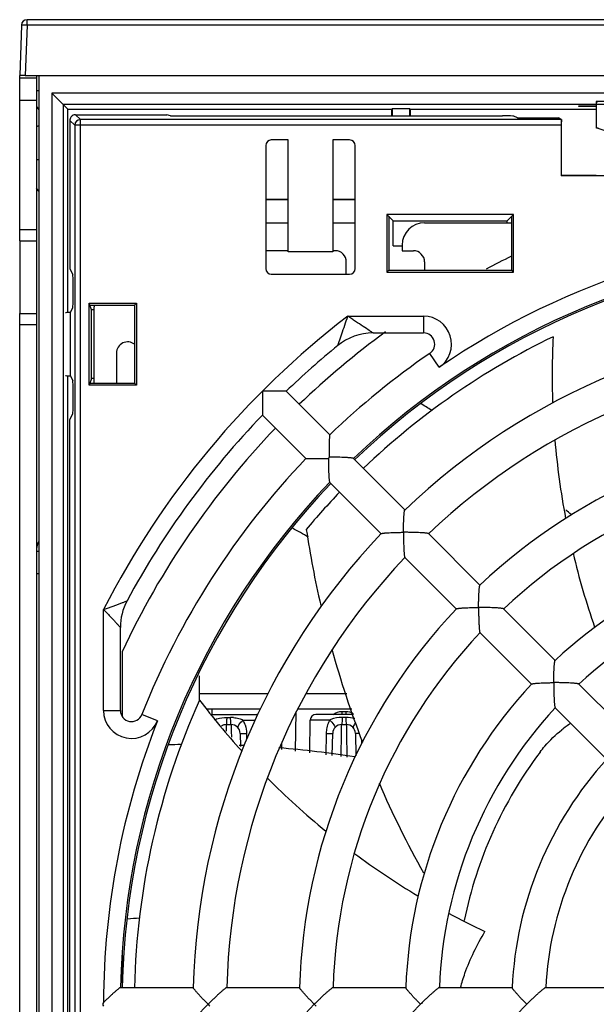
# Model space of a CAD drawing. Header units: millimetres. Extents: x 0 to 1189, y 0 to 841.
# Tile 16 of 67: x 370 to 396, y 716 to 760. Entities that reach past the tile are written whole.
import ezdxf

# ---------------------------------------------------------------- set-up
doc = ezdxf.new("R2010")
doc.units = ezdxf.units.MM
doc.header["$LTSCALE"] = 65.395
doc.layers.get('0').update_dxf_attribs({"linetype": 'CONTINUOUS'})
doc.layers.add('DRAFTS', color=7, linetype='CONTINUOUS')
doc.layers.add('ROUNDS', color=7, linetype='CONTINUOUS')

msp = doc.modelspace()

# ---------------------------------------------------------------- linework, layer by layer
at = {"color": 7, "linetype": 'CONTINUOUS'}
for p, q in [((369.8368, 750.5842), (369.8368, 757.4592)), ((369.8368, 757.3592), (370.5868, 757.3592)), ((370.0866, 757.4592), (447.5868, 757.4592)), ((370.5868, 757.4592), (370.5868, 757.3592)), ((370.6868, 757.4592), (370.6868, 672.9592)), ((371.2685, 756.6774), (371.2685, 675.1974)), ((371.7773, 756.1686), (371.2685, 756.6774)), ((402.5341, 756.6774), (371.2685, 756.6774)), ((371.7773, 756.1686), (371.7773, 675.7061)), ((371.7773, 756.1686), (371.9867, 755.9592)), ((402.0513, 756.1686), (371.7773, 756.1686)), ((371.9867, 746.8732), (371.9867, 755.9592)), ((371.9867, 755.9592), (386.4769, 755.9592)), ((386.4769, 755.9592), (386.5118, 755.9941)), ((386.4769, 755.6592), (386.4769, 755.9592)), ((386.5118, 755.6592), (386.5118, 755.9941)), ((386.5118, 755.9941), (387.2618, 755.9941)), ((387.2618, 755.9941), (387.2618, 755.6592)), ((387.2967, 755.9592), (387.2618, 755.9941)), ((387.2967, 755.9592), (387.2967, 755.6592)), ((387.2967, 755.9592), (395.617, 755.9592)), ((394.8327, 756.0769), (394.8313, 756.1164)), ((394.8313, 756.1164), (395.617, 756.1164)), ((395.617, 756.0769), (394.8327, 756.0769)), ((395.617, 756.2986), (395.617, 755.1224)), ((395.6956, 756.2724), (395.617, 756.2986)), ((420.5565, 756.2986), (395.617, 756.2986)), ((372.3343, 755.7116), (376.4118, 755.7116)), ((376.5868, 755.6592), (376.4118, 755.7116)), ((376.5868, 755.6592), (391.4289, 755.6592)), ((392.0868, 755.5675), (391.9282, 755.6468)), ((392.0868, 755.5675), (393.9295, 755.5675)), ((394.0606, 755.5021), (393.9295, 755.5675)), ((394.0561, 755.4953), (394.0606, 755.5021)), ((394.0606, 752.9917), (394.0606, 755.5021)), ((372.0844, 755.4616), (372.0844, 748.826)), ((394.0518, 755.2454), (394.0518, 752.983)), ((395.617, 755.1224), (395.6956, 755.1486)), ((395.9638, 755.0069), (395.617, 755.1224)), ((380.8368, 754.3345), (380.8368, 748.8338)), ((381.8368, 754.5842), (381.0864, 754.5842)), ((381.8368, 749.5842), (381.8368, 754.5842)), ((383.8368, 754.5842), (383.8368, 749.5842)), ((384.5871, 754.5842), (383.8368, 754.5842)), ((384.8368, 748.8338), (384.8368, 754.3345)), ((370.5868, 753.7092), (370.6868, 753.7092)), ((394.0518, 752.983), (394.0606, 752.9917)), ((403.3069, 752.983), (394.0518, 752.983)), ((395.617, 752.9917), (394.0606, 752.9917)), ((370.6868, 752.2925), (370.5868, 752.4235)), ((381.8368, 751.9243), (380.8368, 751.9243)), ((381.8368, 751.9027), (380.8368, 751.9027)), ((384.8368, 751.9243), (383.8368, 751.9243)), ((384.8368, 751.9027), (383.8368, 751.9027)), ((386.2582, 751.2592), (386.2582, 748.6806)), ((386.5412, 750.9762), (386.2582, 751.2592)), ((391.9154, 751.2592), (386.2582, 751.2592)), ((386.3368, 751.1806), (386.3368, 748.7592)), ((391.6324, 750.9762), (391.9154, 751.2592)), ((391.8368, 748.7592), (391.8368, 751.1806)), ((391.9154, 748.6806), (391.9154, 751.2592)), ((380.8368, 750.8842), (381.8368, 750.8842)), ((383.8368, 750.8842), (384.8368, 750.8842)), ((386.5412, 749.8592), (386.5412, 750.9762)), ((386.5412, 750.9762), (391.6324, 750.9762)), ((387.9387, 750.8842), (391.8368, 750.8842)), ((391.6324, 750.8842), (391.6324, 750.9762)), ((369.8368, 750.0842), (369.8368, 746.8342)), ((386.5412, 749.8592), (386.9387, 749.8592)), ((386.9387, 749.8842), (386.9387, 749.6342)), ((381.8368, 749.6344), (380.8368, 749.6344)), ((383.8368, 749.5842), (381.8368, 749.5842)), ((383.9387, 749.6344), (383.8368, 749.6344)), ((386.9387, 749.6342), (387.4387, 749.6342)), ((384.4387, 748.5842), (384.4387, 749.1344)), ((387.9387, 749.1342), (387.9387, 748.7592)), ((372.0844, 748.826), (372.2134, 748.5679)), ((381.0864, 748.5842), (384.5871, 748.5842)), ((386.2582, 748.6806), (386.3368, 748.7592)), ((386.2582, 748.6806), (391.9154, 748.6806)), ((386.3368, 748.7592), (391.8368, 748.7592)), ((391.9154, 748.6806), (391.8368, 748.7592)), ((372.2258, 747.5998), (372.2258, 748.0686)), ((372.9479, 743.6306), (372.9479, 747.2878)), ((373.0439, 746.9996), (372.9479, 747.2878)), ((372.9479, 747.2878), (375.0527, 747.2878)), ((372.974, 747.2092), (374.974, 747.2092)), ((373.1618, 743.7092), (373.1618, 747.1342)), ((374.974, 747.2092), (375.0527, 747.2878)), ((374.974, 747.2092), (374.974, 743.7092)), ((375.0527, 747.2878), (375.0527, 743.6306)), ((372.1033, 746.8802), (372.2134, 747.1005)), ((372.1033, 744.0381), (372.1033, 746.8802)), ((373.0439, 743.9188), (373.0439, 746.9996)), ((373.1618, 746.9996), (373.0439, 746.9996)), ((374.1664, 745.062), (374.1664, 743.7092)), ((371.9867, 687.8732), (371.9867, 744.0452)), ((372.1033, 744.0381), (372.2134, 743.8179)), ((373.0439, 743.9188), (372.9479, 743.6306)), ((375.0527, 743.6306), (372.9479, 743.6306)), ((372.974, 743.7092), (374.974, 743.7092)), ((373.1618, 743.9188), (373.0439, 743.9188)), ((374.974, 743.7092), (375.0527, 743.6306)), ((372.2258, 742.8498), (372.2258, 743.3186)), ((381.7521, 743.3545), (383.6974, 741.4092)), ((372.0844, 742.0923), (372.2134, 742.3505)), ((380.6915, 742.2938), (382.6367, 740.3485)), ((372.0844, 689.826), (372.0844, 742.0923)), ((384.7551, 740.3516), (387.0568, 738.0498)), ((383.6944, 739.2909), (385.9961, 736.9892)), ((388.1148, 736.9918), (390.4167, 734.6899)), ((370.5868, 736.2092), (370.6868, 736.2092)), ((387.0542, 735.9311), (389.3561, 733.6292)), ((391.4747, 733.6319), (393.7772, 731.3294)), ((390.414, 732.5712), (392.7166, 730.2687)), ((374.4118, 731.7064), (374.4118, 728.8305)), ((394.8355, 730.2711), (397.1387, 727.9679)), ((393.775, 729.2103), (396.0781, 726.9072)), ((378.433, 728.9092), (380.4411, 728.9092)), ((382.1676, 727.2704), (382.1983, 729.0242)), ((382.8025, 727.1942), (382.8281, 728.6635)), ((384.7606, 728.9092), (383.0781, 728.9092)), ((379.0798, 728.4592), (379.2937, 728.4592)), ((384.2298, 728.4592), (384.4437, 728.4592)), ((379.6936, 728.0662), (379.7039, 727.4766)), ((383.8126, 727.073), (383.8299, 728.0662)), ((384.8436, 728.0662), (384.861, 727.0702)), ((374.4118, 718.1506), (374.4118, 716.7092)), ((374.3407, 716.7092), (377.5959, 716.7092)), ((379.0921, 716.7092), (382.3476, 716.7092)), ((383.8439, 716.7092), (387.1, 716.7092)), ((388.5966, 716.7092), (391.8539, 716.7092)), ((393.3512, 716.7092), (396.611, 716.7092))]:
    msp.add_line(p, q, dxfattribs=at)
at = {"color": 3, "linetype": 'CONTINUOUS'}
for p, q in [((370.5868, 757.3592), (370.5868, 750.5842)), ((370.5868, 750.0842), (370.5868, 746.8342)), ((377.8618, 730.6445), (377.8618, 729.5112)), ((378.2187, 729.1592), (380.5926, 729.1592)), ((382.2657, 729.1592), (384.6801, 729.1592))]:
    msp.add_line(p, q, dxfattribs=at)
at = {"color": 9, "linetype": 'CONTINUOUS'}
for p, q in [((370.5868, 756.7953), (370.6868, 756.7953)), ((369.8368, 756.3592), (370.5868, 756.3592)), ((370.5868, 756.0773), (370.6868, 755.9336)), ((372.5505, 755.4953), (372.3343, 755.7116)), ((372.5505, 676.423), (372.5505, 755.4953)), ((394.0561, 755.4953), (372.5505, 755.4953)), ((372.3006, 755.2454), (372.0844, 755.4616)), ((372.3006, 755.2454), (372.3006, 676.6729)), ((394.0518, 755.2454), (372.3006, 755.2454)), ((384.5071, 746.7092), (387.8924, 746.7092)), ((370.5868, 735.2092), (370.6868, 735.2092)), ((373.5868, 729.0931), (373.5868, 733.6032)), ((377.8618, 729.843), (380.9313, 729.843)), ((382.6278, 729.843), (384.4602, 729.843)), ((379.1081, 728.7768), (379.2654, 728.7768)), ((379.827, 728.6635), (380.3781, 728.6635)), ((384.2533, 729.0487), (384.4203, 729.0487)), ((384.4155, 728.7768), (384.258, 728.7768)), ((379.0768, 728.1724), (379.0798, 728.4592)), ((379.2937, 728.4592), (379.2945, 728.3847)), ((379.2945, 728.3847), (379.2967, 728.1724)), ((384.2242, 728.0831), (384.2298, 728.4592)), ((384.4437, 728.4592), (384.4451, 728.3636)), ((384.4451, 728.3636), (384.4494, 728.0831)), ((379.2967, 728.1724), (379.2995, 727.9023)), ((379.9795, 728.0662), (379.9835, 727.8014)), ((383.5433, 728.0662), (383.5288, 727.1071)), ((384.2082, 727.0272), (384.2242, 728.0831)), ((384.4494, 728.0831), (384.4658, 726.9981)), ((385.1368, 727.6312), (385.135, 727.7447))]:
    msp.add_line(p, q, dxfattribs=at)
for centre, radius, start, end in [((372.5507, 755.2452), 0.2501, 90.04649, 179.95351), ((408.0868, 715.9592), 34.5, 90.13054, 124.39377), ((408.0868, 715.9592), 38.75, 127.48164, 152.91381), ((378.934, 727.9066), 0.8508, 109.10801, 111.93487), ((379.2665, 726.9917), 1.7851, 85.60251, 90.03325), ((378.8717, 728.1304), 1.094, 23.07902, 29.16532), ((384.6443, 728.1328), 1.0867, 150.82833, 157.05359), ((384.0432, 728.0031), 0.7462, 113.55641, 117.91616), ((369.507, 729.0584), 14.7463, 359.40053, 359.96249), ((399.1669, 729.0584), 14.7466, 180.03756, 180.5995), ((408.0868, 715.9592), 34.5, 158.44572, 179.86946), ((378.7781, 728.0906), 1.1957, 17.17559, 23.0751), ((384.7434, 728.0908), 1.1943, 157.05125, 162.83958), ((384.9319, 728.0453), 1.3888, 173.70788, 179.13827)]:
    msp.add_arc(centre, radius, start, end, dxfattribs=at)
at = {"color": 3, "linetype": 'CONTINUOUS'}
for centre, radius, start, end in [((370.6868, 755.1092), 0.1, 90, 135), ((371.5868, 736.2092), 1, 155.54918, 180)]:
    msp.add_arc(centre, radius, start, end, dxfattribs=at)
at = {"color": 7, "linetype": 'CONTINUOUS'}
for centre, radius, start, end in [((387.9387, 749.8842), 1, 90, 180), ((383.9387, 749.1344), 0.5, 0, 90), ((408.0868, 715.9592), 33.675, 91.26625, 133.73364), ((387.4387, 749.1342), 0.5, 0, 90), ((408.0868, 715.9592), 37.175, 115.94637, 117.90599), ((376.9118, 747.1342), 3.75, 178.82519, 180), ((408.0868, 715.9592), 30.5, 91.40107, 133.59894), ((408.0868, 715.9592), 37.175, 126.07777, 133.84287), ((385.6368, 743.4592), 2.5, 90, 129.22688), ((374.6664, 745.062), 0.5, 51.66181, 180), ((408.0868, 715.9592), 33.125, 115.76916, 133.72146), ((427.9939, 744.0744), 34.351, 177.13731, 182.03266), ((408.0868, 715.9592), 29, 91.48171, 133.51829), ((363.5019, 702.8541), 46.7401, 58.01749, 58.74306), ((408.0868, 715.9592), 37.175, 136.15713, 154.93806), ((408.0868, 715.9592), 25.75, 91.65962, 133.34044), ((427.9939, 744.0744), 34.351, 184.82941, 190.73871), ((393.6992, 730.3466), 14.1923, 134.99951, 135.15831), ((400.3596, 740.3544), 16.7236, 180.00003, 180.19062), ((393.6993, 730.3468), 14.1923, 134.84169, 135.00049), ((383.6916, 723.6864), 16.7236, 89.80938, 89.99997), ((408.0868, 715.9592), 24.25, 91.77181, 133.22821), ((408.0868, 715.9592), 33.675, 136.26636, 178.73375), ((408.0868, 715.9592), 33.125, 136.31525, 140.16678), ((363.5019, 702.8541), 46.7401, 48.4736, 48.86355), ((363.5019, 702.8541), 39.0569, 60.46682, 61.6671), ((427.9939, 744.0744), 45.8657, 188.6484, 192.96218), ((403.2704, 736.9956), 16.2756, 179.80453, 180.19593), ((387.0504, 720.7799), 16.2713, 89.80404, 90.19554), ((408.0868, 715.9592), 30.5, 136.40106, 178.59893), ((408.0868, 715.9592), 21, 92.03536, 132.96422), ((408.0868, 715.9592), 29, 136.48171, 178.51829), ((427.9939, 744.0744), 34.351, 193.39117, 199.1424), ((408.0868, 715.9592), 19.5, 92.2035, 132.79649), ((376.8368, 732.8022), 2.5, 151.67636, 180), ((408.0868, 715.9592), 25.75, 136.65956, 178.34038), ((406.0549, 733.6368), 15.7014, 179.79738, 180.20319), ((390.4091, 717.9911), 15.7014, 89.79681, 90.20262), ((408.0868, 715.9592), 24.25, 136.77179, 178.22816), ((427.9939, 744.0744), 45.8657, 195.49147, 200.94651), ((408.0868, 715.9592), 21, 137.03578, 177.96464), ((408.6403, 730.2781), 14.9281, 179.78686, 180.21386), ((393.7679, 715.4056), 14.9281, 89.78614, 90.21314), ((408.0868, 715.9592), 33.125, 155.76916, 178.72716), ((405.2644, 750.2928), 34.351, 217.13731, 222.02625), ((408.0868, 715.9592), 19.5, 137.20355, 177.79643), ((380.4411, 728.6592), 0.25, 82.7544, 90), ((380.4455, 728.6592), 0.25, 83.68786, 90), ((383.0781, 728.6592), 0.25, 90, 179), ((379.0798, 728.0592), 0.4, 90, 124.02375), ((379.2937, 728.0592), 0.4, 1.00396, 90.00007), ((384.2298, 728.0592), 0.4, 90, 179), ((384.4437, 728.0592), 0.4, 1, 90), ((398.2962, 722.9684), 6.7418, 124.60689, 128.79658), ((377.6665, 680.8286), 46.7401, 90.77861, 91.42157), ((377.6665, 680.8286), 46.7401, 87.31794, 87.56793), ((377.6665, 680.8286), 46.7401, 81.2039, 85.38193), ((408.0868, 715.9592), 18.75, 143.0598, 168.49909), ((408.0868, 715.9592), 16.25, 137.63137, 177.36954), ((405.2644, 750.2928), 34.351, 224.82914, 230.73773), ((427.9939, 744.0744), 45.8657, 203.40489, 209.01491), ((408.0868, 715.9592), 14.75, 137.91351, 177.08661), ((405.2644, 750.2928), 34.351, 233.39434, 239.14034), ((405.2644, 750.2928), 34.351, 241.7448, 244.79786), ((377.6665, 680.8286), 39.0569, 93.64294, 94.41325), ((389.8061, 704.4899), 16.2756, 134.80407, 135.19547), ((389.8061, 727.4285), 16.2756, 224.80453, 225.19593), ((394.15, 704.896), 15.7014, 134.79681, 135.20262), ((394.15, 727.0224), 15.7014, 224.79738, 225.20319), ((398.3532, 705.4428), 14.9281, 134.78614, 135.21314), ((402.3271, 706.2189), 13.8305, 134.76893, 135.23008)]:
    msp.add_arc(centre, radius, start, end, dxfattribs=at)
for centre, major_axis, ratio, start_param, end_param in [((372.3214, 755.4746), (0.0929, 0.2351), 0.9272398, -4.4016251, -4.3097211), ((372.3214, 755.4746), (0.2351, 0.0929), 0.9272398, 1.1681285, 1.2600324), ((391.4289, 755.6461), (0.5, 0), 0.0261859, 0.0523599, 1.5707963), ((394.0562, 755.2454), (0, 0.25), 0.0174551, 0.0261799, 1.5707963), ((381.0871, 754.3338), (0.1773, -0.1773), 0.9972647, 2.357564, 3.9256213), ((384.5864, 754.3338), (0.1773, 0.1773), 0.9972647, -0.7840286, 0.7840286), ((372.2127, 748.0686), (0, 0.5), 0.0261859, -1.5707963, -0.0523599), ((381.0871, 748.8345), (0.1773, 0.1773), 0.9972647, -3.9256213, -2.357564), ((384.5864, 748.8345), (0.1773, -0.1773), 0.9972647, -0.7840286, 0.7840286), ((372.2127, 747.5998), (0, 0.5), 0.0261859, -3.0892328, -1.5707963), ((372.5118, 746.8554), (0.625, 0), 0.0524078, 2.2829952, 3.141596), ((372.5118, 744.0629), (0.625, 0), 0.0524078, 3.1415893, 4.0001901), ((372.2127, 743.3186), (0, 0.5), 0.0261859, -1.5707963, -0.0523599), ((372.2127, 742.8498), (0, 0.5), 0.0261859, -3.0892328, -1.5707963), ((380.7118, 715.9592), (7.1644, 0), 0.1046848, 3.0365964, 3.2465889)]:
    msp.add_ellipse(centre, major_axis=major_axis, ratio=ratio, start_param=start_param, end_param=end_param, dxfattribs=at)
for points, knots in [([(372.3113, 755.7106), (372.2827, 755.7081), (372.2258, 755.693), (372.1534, 755.6425), (372.1029, 755.5702), (372.0879, 755.5132), (372.0854, 755.4847)], [0, 0, 0, 0, 0.2489422, 0.5, 0.7510579, 1, 1, 1, 1]), ([(386.9948, 737.0511), (386.995, 737.1069), (386.996, 737.2171), (386.9991, 737.3797), (387.0039, 737.5358), (387.0095, 737.6602), (387.0149, 737.7535), (387.0193, 737.8174), (387.0241, 737.8759), (387.0293, 737.9278), (387.0348, 737.9719), (387.0405, 738.0067), (387.0456, 738.0294), (387.0502, 738.0416), (387.0526, 738.0457), (387.0539, 738.047)], [0, 0, 0, 0, 0.1671593, 0.3306783, 0.4879274, 0.6354781, 0.7041912, 0.7685333, 0.8275654, 0.8801697, 0.9250525, 0.9608001, 0.9860411, 0.9944198, 1, 1, 1, 1]), ([(385.999, 736.992), (386.0003, 736.9933), (386.0044, 736.9958), (386.0166, 737.0004), (386.0392, 737.0055), (386.074, 737.0112), (386.1181, 737.0166), (386.17, 737.0218), (386.2285, 737.0266), (386.2924, 737.031), (386.3858, 737.0365), (386.5102, 737.042), (386.6662, 737.0469), (386.8289, 737.05), (386.9391, 737.0509), (386.9948, 737.0511)], [0, 0, 0, 0, 0.0055802, 0.0139589, 0.0391999, 0.0749475, 0.1198303, 0.1724346, 0.2314667, 0.2958088, 0.3645219, 0.5120726, 0.6693217, 0.8328407, 1, 1, 1, 1]), ([(388.1149, 736.9917), (388.1135, 736.9931), (388.1093, 736.9955), (388.0968, 737.0001), (388.0734, 737.0052), (388.0375, 737.011), (387.9918, 737.0165), (387.9381, 737.0218), (387.8777, 737.0266), (387.812, 737.0311), (387.7165, 737.0366), (387.5903, 737.0421), (387.4331, 737.0469), (387.2707, 737.05), (387.1611, 737.0509), (387.106, 737.0511)], [0, 0, 0, 0, 0.0056018, 0.0140472, 0.0396373, 0.0760879, 0.1219791, 0.1757584, 0.2359737, 0.301368, 0.3708976, 0.5191169, 0.6755463, 0.8367005, 1, 1, 1, 1]), ([(386.9948, 736.9399), (386.9951, 736.8848), (386.9959, 736.7752), (386.999, 736.6129), (387.0038, 736.4557), (387.0094, 736.3294), (387.0148, 736.234), (387.0193, 736.1682), (387.0242, 736.1079), (387.0294, 736.0541), (387.035, 736.0085), (387.0407, 735.9725), (387.0459, 735.9492), (387.0505, 735.9366), (387.0529, 735.9324), (387.0542, 735.9311)], [0, 0, 0, 0, 0.1632995, 0.3244537, 0.4808831, 0.6291024, 0.698632, 0.7640263, 0.8242416, 0.8780209, 0.9239121, 0.9603627, 0.9859528, 0.9943982, 1, 1, 1, 1]), ([(390.3536, 733.6924), (390.3538, 733.7481), (390.3548, 733.8582), (390.358, 734.0208), (390.363, 734.1767), (390.3687, 734.301), (390.3743, 734.3943), (390.3788, 734.4581), (390.3837, 734.5165), (390.389, 734.5683), (390.3946, 734.6123), (390.4004, 734.647), (390.4055, 734.6695), (390.4101, 734.6817), (390.4126, 734.6858), (390.4139, 734.687)], [0, 0, 0, 0, 0.1672479, 0.3308514, 0.4881707, 0.6357614, 0.7044774, 0.7688081, 0.8278131, 0.880375, 0.9252032, 0.9608905, 0.9860764, 0.9944339, 1, 1, 1, 1]), ([(389.3589, 733.632), (389.3602, 733.6334), (389.3643, 733.6358), (389.3764, 733.6404), (389.399, 733.6456), (389.4337, 733.6514), (389.4777, 733.6569), (389.5295, 733.6622), (389.5879, 733.6671), (389.6516, 733.6716), (389.7449, 733.6772), (389.8692, 733.683), (390.0252, 733.688), (390.1877, 733.6912), (390.2979, 733.6922), (390.3536, 733.6924)], [0, 0, 0, 0, 0.0055661, 0.0139236, 0.0391095, 0.0747968, 0.119625, 0.1721869, 0.2311919, 0.2955226, 0.3642386, 0.5118293, 0.6691486, 0.8327521, 1, 1, 1, 1]), ([(393.7123, 730.3336), (393.7125, 730.3893), (393.7136, 730.4993), (393.717, 730.6617), (393.7222, 730.8175), (393.7282, 730.9417), (393.734, 731.0348), (393.7387, 731.0985), (393.7437, 731.1567), (393.7492, 731.2083), (393.7549, 731.2522), (393.7607, 731.2867), (393.766, 731.3092), (393.7706, 731.3213), (393.7731, 731.3253), (393.7744, 731.3266)], [0, 0, 0, 0, 0.1673692, 0.3310881, 0.4885024, 0.6361453, 0.704863, 0.7691752, 0.8281402, 0.8806414, 0.9253936, 0.9609999, 0.9861158, 0.9944485, 1, 1, 1, 1]), ([(392.7194, 730.2715), (392.7206, 730.2729), (392.7247, 730.2753), (392.7368, 730.28), (392.7592, 730.2852), (392.7938, 730.2911), (392.8376, 730.2968), (392.8893, 730.3022), (392.9475, 730.3073), (393.0111, 730.312), (393.1043, 730.3178), (393.2284, 730.3238), (393.3842, 730.329), (393.5466, 730.3324), (393.6567, 730.3334), (393.7123, 730.3336)], [0, 0, 0, 0, 0.0055515, 0.0138842, 0.0390001, 0.0746064, 0.1193586, 0.1718598, 0.2308248, 0.295137, 0.3638547, 0.5114976, 0.6689119, 0.8326308, 1, 1, 1, 1]), ([(393.7123, 730.2224), (393.7126, 730.1671), (393.7135, 730.0574), (393.7169, 729.8947), (393.7221, 729.7372), (393.7281, 729.6106), (393.734, 729.5149), (393.7388, 729.4489), (393.7439, 729.3883), (393.7495, 729.3342), (393.7553, 729.2883), (393.7613, 729.2521), (393.7665, 729.2285), (393.7713, 729.2159), (393.7737, 729.2116), (393.775, 729.2103)], [0, 0, 0, 0, 0.1630263, 0.3239216, 0.4801353, 0.6282311, 0.6977535, 0.7631863, 0.8234904, 0.8774076, 0.9234726, 0.9601096, 0.9858621, 0.9943646, 1, 1, 1, 1]), ([(394.8357, 730.2709), (394.8343, 730.2723), (394.8301, 730.2747), (394.8174, 730.2794), (394.7939, 730.2847), (394.7577, 730.2907), (394.7117, 730.2965), (394.6577, 730.302), (394.597, 730.3072), (394.531, 730.3119), (394.4353, 730.3178), (394.3088, 730.3238), (394.1512, 730.329), (393.9886, 730.3324), (393.8788, 730.3333), (393.8236, 730.3336)], [0, 0, 0, 0, 0.0056369, 0.0141406, 0.0398951, 0.0765339, 0.1226001, 0.1765175, 0.2368219, 0.3022543, 0.371776, 0.5198706, 0.6760824, 0.8369758, 1, 1, 1, 1]), ([(393.1006, 727.2276), (393.1696, 727.3194), (393.4611, 727.681), (393.7999, 728.0037), (394.0721, 728.2228)], [0, 0, 0, 0, 0.2473092, 1, 1, 1, 1]), ([(389.5508, 716.71), (389.6058, 716.9241), (389.8744, 717.7959), (390.2871, 718.6172), (390.6373, 719.2116)], [0, 0, 0, 0, 0.2427049, 1, 1, 1, 1]), ([(378.2582, 715.9592), (378.219, 715.9987), (378.1417, 716.0773), (378.0289, 716.1945), (377.922, 716.3083), (377.838, 716.4002), (377.7758, 716.4701), (377.7337, 716.5184), (377.6958, 716.5631), (377.6627, 716.6035), (377.6354, 716.6385), (377.6148, 716.6672), (377.6024, 716.6868), (377.5971, 716.6987), (377.5958, 716.7033), (377.5959, 716.7052)], [0, 0, 0, 0, 0.1671626, 0.3306846, 0.4879363, 0.635489, 0.7042026, 0.768545, 0.827577, 0.8801804, 0.9250618, 0.960807, 0.9860448, 0.9944216, 1, 1, 1, 1]), ([(383.0082, 715.9592), (382.969, 715.9987), (382.8918, 716.0773), (382.7792, 716.1945), (382.6724, 716.3083), (382.5886, 716.4002), (382.5266, 716.4702), (382.4847, 716.5185), (382.4469, 716.5632), (382.414, 716.6036), (382.3868, 716.6386), (382.3663, 716.6672), (382.354, 716.6869), (382.3487, 716.6987), (382.3475, 716.7033), (382.3476, 716.7052)], [0, 0, 0, 0, 0.1672432, 0.3308422, 0.4881574, 0.6357449, 0.7044596, 0.7687896, 0.8277945, 0.8803571, 0.9251874, 0.9608784, 0.9860698, 0.9944306, 1, 1, 1, 1]), ([(383.8441, 716.7092), (383.8422, 716.7092), (383.8375, 716.7079), (383.8253, 716.7023), (383.8051, 716.6894), (383.7755, 716.668), (383.7391, 716.6396), (383.6972, 716.6054), (383.6509, 716.5661), (383.6011, 716.5228), (383.5296, 716.4592), (383.4362, 716.3739), (383.3214, 716.2662), (383.2042, 716.1536), (383.1261, 716.0766), (383.0869, 716.0378)], [0, 0, 0, 0, 0.0056158, 0.0140842, 0.0397386, 0.076264, 0.1222254, 0.1760602, 0.2363115, 0.3017216, 0.3712484, 0.5194186, 0.6757611, 0.8368107, 1, 1, 1, 1]), ([(387.7582, 715.9592), (387.719, 715.9987), (387.6419, 716.0772), (387.5295, 716.1945), (387.4231, 716.3083), (387.3395, 716.4003), (387.2777, 716.4703), (387.236, 716.5186), (387.1984, 716.5634), (387.1658, 716.6038), (387.1388, 716.6388), (387.1185, 716.6674), (387.1063, 716.6869), (387.1011, 716.6988), (387.1, 716.7034), (387.1, 716.7052)], [0, 0, 0, 0, 0.1673699, 0.3310897, 0.4885049, 0.6361488, 0.704867, 0.7691798, 0.8281451, 0.8806465, 0.9253984, 0.9610038, 0.986118, 0.9944495, 1, 1, 1, 1]), ([(392.5082, 715.9592), (392.4691, 715.9986), (392.3922, 716.0772), (392.28, 716.1944), (392.174, 716.3084), (392.0909, 716.4005), (392.0296, 716.4705), (391.9882, 716.5189), (391.951, 716.5637), (391.9186, 716.604), (391.892, 716.639), (391.872, 716.6675), (391.86, 716.6871), (391.8549, 716.6989), (391.8538, 716.7034), (391.8539, 716.7052)], [0, 0, 0, 0, 0.1675691, 0.3314778, 0.4890483, 0.6367774, 0.7054987, 0.769782, 0.8286829, 0.8810863, 0.9257145, 0.9611875, 0.9861864, 0.9944755, 1, 1, 1, 1]), ([(393.3515, 716.7092), (393.3496, 716.7092), (393.3448, 716.7079), (393.3324, 716.7023), (393.3118, 716.6893), (393.2816, 716.6679), (393.2446, 716.6395), (393.2021, 716.6052), (393.1551, 716.566), (393.1047, 716.5227), (393.0324, 716.4593), (392.9382, 716.3741), (392.8226, 716.2665), (392.7048, 716.1538), (392.6263, 716.0768), (392.587, 716.0379)], [0, 0, 0, 0, 0.005672, 0.0142331, 0.0401474, 0.0769706, 0.1232088, 0.1772611, 0.2376518, 0.3031208, 0.3726341, 0.5206063, 0.6766056, 0.8372439, 1, 1, 1, 1]), ([(377.5959, 715.2132), (377.5958, 715.2151), (377.5971, 715.2197), (377.6024, 715.2316), (377.6148, 715.2512), (377.6354, 715.2798), (377.6627, 715.3149), (377.6958, 715.3552), (377.7337, 715.4), (377.7758, 715.4483), (377.838, 715.5182), (377.922, 715.6101), (378.0289, 715.7238), (378.1417, 715.841), (378.219, 715.9197), (378.2582, 715.9592)], [0, 0, 0, 0, 0.0055784, 0.0139552, 0.039193, 0.0749382, 0.1198196, 0.172423, 0.231455, 0.2957974, 0.364511, 0.5120637, 0.6693154, 0.8328374, 1, 1, 1, 1]), ([(382.3476, 715.2132), (382.3475, 715.215), (382.3487, 715.2196), (382.354, 715.2315), (382.3663, 715.2511), (382.3868, 715.2797), (382.414, 715.3148), (382.4469, 715.3551), (382.4847, 715.3999), (382.5266, 715.4482), (382.5886, 715.5181), (382.6724, 715.6101), (382.7792, 715.7239), (382.8918, 715.8411), (382.969, 715.9197), (383.0082, 715.9592)], [0, 0, 0, 0, 0.0055694, 0.0139302, 0.0391216, 0.0748126, 0.1196429, 0.1722055, 0.2312104, 0.2955404, 0.3642551, 0.5118426, 0.6691578, 0.8327568, 1, 1, 1, 1]), ([(387.1, 715.2132), (387.1, 715.215), (387.1011, 715.2196), (387.1063, 715.2314), (387.1185, 715.251), (387.1388, 715.2796), (387.1658, 715.3146), (387.1984, 715.355), (387.236, 715.3997), (387.2777, 715.4481), (387.3395, 715.518), (387.4231, 715.61), (387.5295, 715.7239), (387.6419, 715.8411), (387.719, 715.9197), (387.7582, 715.9592)], [0, 0, 0, 0, 0.0055505, 0.013882, 0.0389962, 0.0746016, 0.1193535, 0.1718549, 0.2308202, 0.295133, 0.3638512, 0.5114951, 0.6689103, 0.8326301, 1, 1, 1, 1]), ([(391.8539, 715.2131), (391.8538, 715.2149), (391.8549, 715.2195), (391.86, 715.2313), (391.872, 715.2508), (391.892, 715.2794), (391.9186, 715.3143), (391.951, 715.3547), (391.9882, 715.3995), (392.0296, 715.4478), (392.0909, 715.5179), (392.174, 715.61), (392.28, 715.724), (392.3922, 715.8412), (392.4691, 715.9198), (392.5082, 715.9592)], [0, 0, 0, 0, 0.0055245, 0.0138137, 0.0388124, 0.0742854, 0.1189137, 0.171317, 0.2302179, 0.2945012, 0.3632225, 0.5109516, 0.6685222, 0.8324309, 1, 1, 1, 1])]:
    msp.add_open_spline(points, degree=3, knots=knots, dxfattribs=at)
at = {"color": 9, "linetype": 'CONTINUOUS'}
for points, knots in [([(384.0558, 745.3958), (384.0767, 745.455), (384.1386, 745.6284), (384.2442, 745.9314), (384.3741, 746.3099), (384.4623, 746.5744), (384.5071, 746.7092)], [0, 0, 0, 0, 0.1356975, 0.3975921, 0.6932804, 1, 1, 1, 1]), ([(385.6368, 745.9592), (385.5868, 745.9913), (385.438, 746.0885), (385.1768, 746.2595), (384.9086, 746.4382), (384.6808, 746.5912), (384.5652, 746.6698), (384.5071, 746.7092)], [0, 0, 0, 0, 0.1316516, 0.3929824, 0.6907179, 0.8447293, 1, 1, 1, 1]), ([(373.5868, 733.6032), (373.6448, 733.6235), (373.76, 733.6637), (373.9304, 733.7246), (374.0945, 733.7841), (374.252, 733.8424), (374.3855, 733.8923), (374.5216, 733.9444), (374.5595, 733.9585), (374.6465, 733.9926), (374.6361, 733.9883)], [0, 0, 0, 0, 0.1648991, 0.3275196, 0.4853555, 0.6351486, 0.7720127, 0.887909, 0.9696429, 1, 1, 1, 1]), ([(373.5868, 733.6032), (373.6287, 733.5592), (373.7122, 733.472), (373.8352, 733.3421), (373.9538, 733.2161), (374.0653, 733.0966), (374.1647, 732.9894), (374.2397, 732.908), (374.2856, 732.8582), (374.315, 732.8259), (374.3226, 732.8178), (374.3385, 732.8001), (374.3368, 732.8022)], [0, 0, 0, 0, 0.1662103, 0.3301053, 0.4890375, 0.6394937, 0.7762396, 0.8909463, 0.9361904, 0.9707329, 0.9925313, 1, 1, 1, 1]), ([(379.6091, 728.3051), (379.5803, 728.3421), (379.6695, 728.5093), (379.7568, 728.5969), (379.827, 728.6635)], [0, 0, 0, 0, 0.3264853, 1, 1, 1, 1]), ([(383.6955, 728.6625), (383.5769, 728.6625), (383.2878, 728.6654), (382.9986, 728.6606), (382.8281, 728.6635)], [0, 0, 0, 0, 0.4101323, 1, 1, 1, 1]), ([(383.696, 728.6635), (383.7663, 728.5969), (383.8536, 728.5093), (383.9432, 728.3421), (383.9144, 728.3051)], [0, 0, 0, 0, 0.6737305, 1, 1, 1, 1]), ([(384.258, 728.7768), (384.2572, 728.7468), (384.2536, 728.6537), (384.25, 728.5603), (384.2411, 728.4977)], [0, 0, 0, 0, 0.3223736, 1, 1, 1, 1]), ([(384.4155, 728.7768), (384.4164, 728.7468), (384.4199, 728.6537), (384.4236, 728.5603), (384.4324, 728.4977)], [0, 0, 0, 0, 0.3223737, 1, 1, 1, 1]), ([(379.0798, 728.4592), (379.0932, 728.4592), (379.0869, 728.5377), (379.0987, 728.5714), (379.101, 728.6083)], [0, 0, 0, 0, 0.2654864, 1, 1, 1, 1]), ([(379.2937, 728.4592), (379.2803, 728.4592), (379.2867, 728.5377), (379.2748, 728.5714), (379.2726, 728.6083)], [0, 0, 0, 0, 0.2654882, 1, 1, 1, 1]), ([(384.8693, 728.5509), (384.8292, 728.5045), (384.7738, 728.4398), (384.7398, 728.3299), (384.7591, 728.3051)], [0, 0, 0, 0, 0.661012, 1, 1, 1, 1]), ([(379.6936, 728.0662), (379.6937, 728.0597), (379.7344, 728.0726), (379.7759, 728.0597), (379.8726, 728.0672), (379.94, 728.0657), (379.9795, 728.0662)], [0, 0, 0, 0, 0.0680874, 0.2671026, 0.5849211, 1, 1, 1, 1]), ([(383.5433, 728.0662), (383.583, 728.0657), (383.6505, 728.0672), (383.7475, 728.0597), (383.789, 728.0726), (383.8298, 728.0597), (383.8299, 728.0662)], [0, 0, 0, 0, 0.4150217, 0.7328533, 0.9318983, 1, 1, 1, 1]), ([(385.0265, 728.0651), (385.0006, 728.0649), (384.9571, 728.066), (384.8952, 728.0617), (384.869, 728.0696), (384.8437, 728.0621), (384.8436, 728.0662)], [0, 0, 0, 0, 0.4243414, 0.739594, 0.9338723, 1, 1, 1, 1])]:
    msp.add_open_spline(points, degree=3, knots=knots, dxfattribs=at)
for points in [[(378.5465, 728.6635), (378.5691, 728.6756), (378.5924, 728.6863), (378.6162, 728.6958)], [(378.6555, 728.7105), (378.7995, 728.7605), (378.9556, 728.7768), (379.1081, 728.7768)], [(379.101, 728.6083), (379.1044, 728.6644), (379.1065, 728.7206), (379.1081, 728.7768)], [(379.2726, 728.6083), (379.2692, 728.6644), (379.267, 728.7206), (379.2654, 728.7768)], [(379.4034, 728.7716), (379.4822, 728.7655), (379.5611, 728.754), (379.6378, 728.7345)], [(379.6378, 728.7345), (379.672, 728.7258), (379.706, 728.7154), (379.7391, 728.703)], [(379.7391, 728.703), (379.7691, 728.6917), (379.7986, 728.6786), (379.827, 728.6635)], [(384.258, 728.7768), (384.0844, 728.7768), (383.9041, 728.7566), (383.7449, 728.6871)], [(383.8579, 728.9111), (383.9695, 728.9949), (384.1137, 729.0487), (384.2533, 729.0487)], [(384.8198, 728.7259), (384.6893, 728.7634), (384.5513, 728.7768), (384.4155, 728.7768)], [(384.4203, 729.0487), (384.5329, 729.0487), (384.6486, 729.0147), (384.7457, 728.9577)], [(379.9205, 728.4437), (379.9582, 728.322), (379.9776, 728.1935), (379.9795, 728.0662)], [(383.6023, 728.4432), (383.5775, 728.3633), (383.5607, 728.2806), (383.5515, 728.1975)]]:
    msp.add_open_spline(points, degree=3, dxfattribs=at)
at = {"layer": 'DRAFTS', "color": 7, "linetype": 'CONTINUOUS'}
for p, q in [((378.4267, 729.1592), (378.4271, 728.9092)), ((381.5445, 727.6373), (381.5441, 727.3453))]:
    msp.add_line(p, q, dxfattribs=at)
for points, knots in [([(381.7522, 743.3544), (381.7523, 743.3543), (381.751, 743.3545), (381.7503, 743.3543), (381.7475, 743.3544), (381.7444, 743.3544), (381.7401, 743.3544), (381.7327, 743.3545), (381.7211, 743.3546), (381.7049, 743.3549), (381.6856, 743.3551), (381.6636, 743.3553), (381.6291, 743.3548), (381.5807, 743.3559), (381.517, 743.3563), (381.4472, 743.3569), (381.3725, 743.3574), (381.2938, 743.3579), (381.1832, 743.3585), (381.0401, 743.359), (380.8646, 743.3595), (380.7461, 743.3595), (380.6864, 743.3596)], [0, 0, 0, 0, 0.0004069, 0.0017228, 0.0039476, 0.0070663, 0.0110551, 0.0158954, 0.0280586, 0.0433797, 0.0615968, 0.0823923, 0.105437, 0.1585243, 0.2187214, 0.2846187, 0.3550764, 0.4291637, 0.5061284, 0.6663448, 0.8319274, 1, 1, 1, 1]), ([(380.6864, 743.3596), (380.6864, 743.2708), (380.6865, 743.1375), (380.6871, 742.9599), (380.6877, 742.8267), (380.6884, 742.6934), (380.6891, 742.5824), (380.6899, 742.5047), (380.6902, 742.4603), (380.6911, 742.427), (380.6908, 742.3937), (380.6908, 742.3604), (380.6912, 742.3326), (380.6915, 742.3132), (380.6915, 742.3021), (380.6917, 742.2966), (380.6915, 742.2938)], [0, 0, 0, 0, 0.2500006, 0.3750009, 0.5000012, 0.6250015, 0.7500018, 0.812502, 0.843752, 0.8750029, 0.9062514, 0.9375014, 0.9687514, 0.9843765, 0.9921887, 1, 1, 1, 1]), ([(383.6916, 740.41), (383.6916, 740.4669), (383.6918, 740.5796), (383.6923, 740.7462), (383.693, 740.8816), (383.6936, 740.9858), (383.6941, 741.0596), (383.6946, 741.1295), (383.6951, 741.1944), (383.6955, 741.2531), (383.6961, 741.2977), (383.6964, 741.3292), (383.6966, 741.3493), (383.6968, 741.3668), (383.6969, 741.3814), (383.697, 741.3918), (383.6971, 741.3985), (383.6971, 741.4023), (383.6972, 741.4052), (383.6971, 741.4076), (383.6974, 741.4083), (383.6971, 741.4095), (383.6972, 741.4094)], [0, 0, 0, 0, 0.1708109, 0.3384466, 0.4999518, 0.5772189, 0.6513418, 0.7215418, 0.7868688, 0.8461499, 0.8979381, 0.9205891, 0.9408036, 0.9583662, 0.9730703, 0.9847255, 0.9893587, 0.9931733, 0.9961551, 0.9982924, 0.9995759, 1, 1, 1, 1]), ([(382.6366, 740.3487), (382.6365, 740.3488), (382.6376, 740.3486), (382.6383, 740.3488), (382.6408, 740.3487), (382.6436, 740.3488), (382.6475, 740.3488), (382.6542, 740.3489), (382.6645, 740.349), (382.6791, 740.3492), (382.6966, 740.3493), (382.7167, 740.3495), (382.7483, 740.3499), (382.7928, 740.3504), (382.8516, 740.3509), (382.9165, 740.3514), (382.9863, 740.3519), (383.0601, 740.3524), (383.1644, 740.353), (383.2998, 740.3536), (383.4663, 740.3541), (383.5791, 740.3544), (383.636, 740.3544)], [0, 0, 0, 0, 0.0004241, 0.0017076, 0.0038449, 0.0068267, 0.0106412, 0.0152745, 0.0269297, 0.0416337, 0.0591964, 0.0794109, 0.1020618, 0.1538501, 0.2131311, 0.2784581, 0.3486582, 0.4227811, 0.5000482, 0.6615534, 0.8291891, 1, 1, 1, 1]), ([(383.6361, 740.2987), (383.6363, 740.2436), (383.6371, 740.1341), (383.6402, 739.9718), (383.6449, 739.8147), (383.6503, 739.6885), (383.6557, 739.5931), (383.6601, 739.5274), (383.6652, 739.4672), (383.67, 739.4135), (383.6753, 739.368), (383.6811, 739.3322), (383.6862, 739.3088), (383.6908, 739.2964), (383.6931, 739.2921), (383.6945, 739.2908)], [0, 0, 0, 0, 0.1633905, 0.3246323, 0.4811375, 0.629414, 0.698968, 0.7643847, 0.8246741, 0.8782694, 0.9240197, 0.9604402, 0.9860097, 0.9944339, 1, 1, 1, 1]), ([(384.7551, 740.3515), (384.7538, 740.3528), (384.7496, 740.3552), (384.7371, 740.3598), (384.7138, 740.3649), (384.6779, 740.3706), (384.6324, 740.376), (384.5788, 740.3808), (384.5185, 740.3859), (384.4528, 740.3902), (384.3574, 740.3957), (384.2312, 740.4011), (384.0741, 740.4058), (383.9118, 740.4088), (383.8023, 740.4096), (383.7472, 740.4099)], [0, 0, 0, 0, 0.0055659, 0.0139901, 0.0395595, 0.0759799, 0.1217299, 0.1753253, 0.2356149, 0.3010316, 0.3705856, 0.5188622, 0.6753675, 0.8366094, 1, 1, 1, 1]), ([(390.3536, 733.5812), (390.3538, 733.526), (390.3547, 733.4163), (390.3579, 733.2539), (390.3629, 733.0965), (390.3686, 732.9702), (390.3743, 732.8746), (390.3788, 732.8088), (390.3838, 732.7483), (390.3892, 732.6944), (390.3948, 732.6486), (390.4007, 732.6126), (390.4059, 732.5891), (390.4106, 732.5766), (390.4129, 732.5723), (390.4143, 732.571)], [0, 0, 0, 0, 0.1631894, 0.3242389, 0.4805815, 0.6287518, 0.6982788, 0.7636888, 0.8239401, 0.8777751, 0.9237364, 0.9602618, 0.9859161, 0.9943843, 1, 1, 1, 1]), ([(391.475, 733.6317), (391.4736, 733.633), (391.4694, 733.6354), (391.4568, 733.6401), (391.4334, 733.6452), (391.3973, 733.6511), (391.3515, 733.6567), (391.2977, 733.6621), (391.2372, 733.6671), (391.1713, 733.6717), (391.0758, 733.6773), (390.9494, 733.683), (390.7921, 733.688), (390.6296, 733.6912), (390.52, 733.6921), (390.4648, 733.6924)], [0, 0, 0, 0, 0.0056157, 0.0140839, 0.0397382, 0.0762636, 0.1222249, 0.1760599, 0.2363112, 0.3017212, 0.3712482, 0.5194185, 0.6757611, 0.8368106, 1, 1, 1, 1]), ([(374.3408, 716.7092), (374.339, 716.7092), (374.3343, 716.7079), (374.3222, 716.7023), (374.3021, 716.6894), (374.2727, 716.6681), (374.2368, 716.6397), (374.1954, 716.6052), (374.1492, 716.5662), (374.0997, 716.5228), (374.0284, 716.4592), (373.9353, 716.3738), (373.8209, 716.266), (373.704, 716.1534), (373.626, 716.0766), (373.5869, 716.0378)], [0, 0, 0, 0, 0.0055659, 0.0139901, 0.0395595, 0.0759799, 0.1217299, 0.1753253, 0.2356149, 0.3010316, 0.3705856, 0.5188622, 0.6753675, 0.8366094, 1, 1, 1, 1]), ([(379.0923, 716.7092), (379.0904, 716.7092), (379.0857, 716.7079), (379.0735, 716.7023), (379.0534, 716.6894), (379.0239, 716.6681), (378.9877, 716.6397), (378.946, 716.6054), (378.8999, 716.5662), (378.8503, 716.5228), (378.7789, 716.4592), (378.6857, 716.3739), (378.5711, 716.2661), (378.4541, 716.1535), (378.376, 716.0766), (378.3369, 716.0378)], [0, 0, 0, 0, 0.0056124, 0.0140709, 0.0396588, 0.0760983, 0.121977, 0.1757508, 0.2359624, 0.3013587, 0.3708908, 0.5191137, 0.6755438, 0.8366996, 1, 1, 1, 1]), ([(388.5969, 716.7092), (388.595, 716.7092), (388.5903, 716.7079), (388.578, 716.7023), (388.5576, 716.6894), (388.5278, 716.668), (388.4912, 716.6396), (388.4491, 716.6053), (388.4025, 716.5661), (388.3525, 716.5228), (388.2807, 716.4592), (388.1869, 716.374), (388.0719, 716.2663), (387.9544, 716.1537), (387.8762, 716.0767), (387.8369, 716.0378)], [0, 0, 0, 0, 0.0056365, 0.014139, 0.039889, 0.0765256, 0.1225912, 0.1765085, 0.2368129, 0.3022459, 0.3717685, 0.5198654, 0.6760792, 0.8369738, 1, 1, 1, 1])]:
    msp.add_open_spline(points, degree=3, knots=knots, dxfattribs=at)
at = {"layer": 'ROUNDS', "color": 9, "linetype": 'CONTINUOUS'}
for p, q in [((370.1655, 759.7179), (370.1655, 759.9592)), ((370.1655, 759.7179), (370.0866, 757.4592)), ((444.5262, 759.7179), (370.1655, 759.7179)), ((369.8368, 750.5842), (370.5868, 750.5842)), ((387.8924, 746.7092), (387.8924, 745.9592)), ((369.8368, 746.3342), (370.5868, 746.3342)), ((388.5985, 744.4277), (388.1748, 745.0466)), ((373.5868, 729.0931), (374.3368, 729.0931)), ((375.9994, 728.6339), (375.3018, 728.9094))]:
    msp.add_line(p, q, dxfattribs=at)
at = {"layer": 'ROUNDS', "color": 7, "linetype": 'CONTINUOUS'}
for p, q in [((444.5304, 759.9592), (370.1655, 759.9592)), ((369.9156, 759.7179), (369.8368, 757.4592)), ((370.0866, 757.4592), (369.8368, 757.4592)), ((369.8368, 750.0842), (369.8368, 750.5842)), ((369.8368, 750.0842), (370.5868, 750.0842)), ((369.8368, 683.5842), (369.8368, 746.8342)), ((369.8368, 746.8342), (370.5868, 746.8342)), ((385.6365, 745.9592), (387.8924, 745.9592)), ((374.3368, 729.0931), (374.3368, 732.8022))]:
    msp.add_line(p, q, dxfattribs=at)
at = {"layer": 'ROUNDS', "color": 3, "linetype": 'CONTINUOUS'}
for p, q in [((370.5868, 750.5842), (370.5868, 750.0842)), ((370.5868, 746.8342), (370.5868, 683.5842))]:
    msp.add_line(p, q, dxfattribs=at)
at = {"layer": 'ROUNDS', "color": 7, "linetype": 'CONTINUOUS'}
for centre, radius, start, end in [((370.1655, 759.7092), 0.25, 90, 178), ((408.0868, 715.9592), 33.75, 91.27313, 133.72693), ((387.8924, 745.4592), 0.5, 304.39378, 90), ((408.0868, 715.9592), 38, 129.22634, 133.8695), ((408.0868, 715.9592), 35.25, 124.39378, 133.78127), ((408.0868, 715.9592), 38, 136.13065, 151.67636), ((408.0868, 715.9592), 35.25, 136.21873, 158.44572), ((408.0868, 715.9592), 33.75, 136.27311, 178.72691), ((374.8368, 729.0931), 0.5, 180, 338.44572)]:
    msp.add_arc(centre, radius, start, end, dxfattribs=at)
at = {"layer": 'ROUNDS', "color": 9, "linetype": 'CONTINUOUS'}
for centre, start, end in [((387.8924, 745.4592), 304.39396, 90), ((374.8368, 729.0931), 180, 338.44557)]:
    msp.add_arc(centre, 1.25, start, end, dxfattribs=at)
for points, knots in [([(369.9492, 759.7211), (369.9409, 759.7209), (369.9334, 759.7183), (369.9157, 759.7209), (369.9156, 759.7179)], [0, 0, 0, 0, 0.7381156, 1, 1, 1, 1]), ([(370.1655, 759.7179), (370.144, 759.7187), (370.072, 759.7207), (369.9998, 759.7224), (369.9492, 759.7211)], [0, 0, 0, 0, 0.2977519, 1, 1, 1, 1])]:
    msp.add_open_spline(points, degree=3, knots=knots, dxfattribs=at)

doc.saveas('drawing.dxf')
